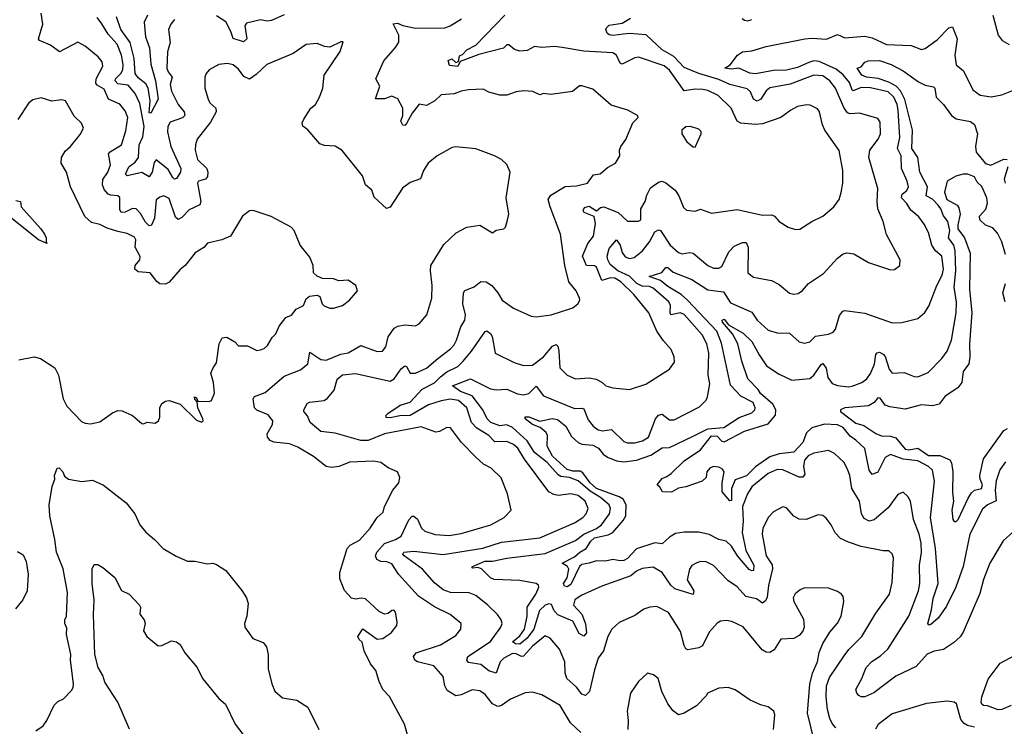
# Model space of a CAD drawing. Extents: x 1245432 to 1420865, y 606325 to 671314.
# Tile 250 of 256: x 1378507 to 1383898, y 628863 to 632729. Entities that reach past the tile are written whole.
import ezdxf

# ---------------------------------------------------------------- set-up
doc = ezdxf.new("R2010")
doc.units = 0

msp = doc.modelspace()

# ---------------------------------------------------------------- linework, layer by layer
at = {"layer": '0CON20XD'}
for points in [[(1380633.4, 628803.4), (1380614.5, 628875), (1380531.9, 629025), (1380495.6, 629065), (1380475, 629107.5), (1380457.5, 629167.5), (1380427.5, 629205), (1380393.5, 629275), (1380382.5, 629322.5), (1380365, 629337.5), (1380357.5, 629355), (1380385, 629396), (1380465, 629340), (1380495, 629343.3), (1380508.3, 629351.7), (1380540, 629375), (1380571.2, 629415), (1380574, 629435), (1380565, 629487.5), (1380555, 629497.5), (1380545, 629496.7), (1380525, 629480), (1380504.1, 629475.9), (1380475, 629491.5), (1380400.7, 629560.7), (1380375.9, 629564.1), (1380345, 629558), (1380323.3, 629563.3), (1380285.8, 629605.8), (1380259.1, 629669.1), (1380260, 629705), (1380299.6, 629835), (1380316.7, 629853.3), (1380368.2, 629881.8), (1380425, 629946.2), (1380464.4, 630005.6), (1380496.2, 630035), (1380504, 630065), (1380550.6, 630155), (1380582, 630195), (1380588.8, 630225), (1380575.7, 630255.7), (1380525, 630277.5), (1380485, 630305.8), (1380445, 630314.4), (1380315, 630308.6), (1380255, 630284.3), (1380215, 630278.8), (1380185, 630284), (1380115, 630339.2), (1380030.7, 630390.7), (1379985, 630407.9), (1379897.9, 630417.9), (1379877.6, 630427.6), (1379864.2, 630445), (1379862.5, 630462.5), (1379890.6, 630515), (1379893.1, 630535), (1379867.8, 630567.8), (1379805, 630592.9), (1379792.5, 630605), (1379784.5, 630655), (1379791.9, 630668.1), (1379850.7, 630689.3), (1379955, 630778.7), (1380045, 630813.6), (1380084.6, 630845.4), (1380095, 630910), (1380155, 630870.5), (1380185, 630866.2), (1380265, 630898.9), (1380305, 630906.1), (1380375, 630947.1), (1380465, 630913.5), (1380493.6, 630916.4), (1380511.1, 630938.9), (1380525.3, 630994.7), (1380557.7, 631042.3), (1380577.7, 631052.3), (1380615, 631058.8), (1380675, 631054.3), (1380694.4, 631065.6), (1380735.4, 631114.6), (1380762.7, 631205), (1380766.1, 631275), (1380755.6, 631355), (1380757.5, 631385), (1380830, 631500), (1380896, 631564), (1380955, 631594.4), (1381025.5, 631605.5), (1381095, 631563.3), (1381115, 631577.5), (1381157.5, 631585), (1381166.7, 631595), (1381178.3, 631631.7), (1381185.8, 631665), (1381170, 631755), (1381192.5, 631895), (1381175, 631936.7), (1381145, 631963.8), (1381106.7, 631985), (1381005, 632023.1), (1380895, 632034), (1380875, 632030.8), (1380793.3, 631985), (1380743.3, 631945), (1380718, 631905), (1380700.6, 631859.4), (1380645, 631838), (1380603.2, 631806.8), (1380535, 631703.3), (1380515, 631696.2), (1380448.3, 631758.3), (1380435, 631796.7), (1380401.2, 631825), (1380383.8, 631875), (1380273.2, 632013.2), (1380235, 632037.5), (1380175, 632040.8), (1380149.7, 632049.7), (1380085, 632126.2), (1380057.7, 632147.7), (1380054, 632165), (1380062.5, 632185), (1380100.8, 632245), (1380126, 632265), (1380148.8, 632305), (1380166.7, 632355), (1380173.3, 632425), (1380261.2, 632555), (1380278.3, 632608.3), (1380265, 632607.5), (1380205, 632580), (1380175, 632582), (1380135, 632598.8), (1380075, 632593.8), (1380005, 632544.2), (1379860, 632485), (1379801.3, 632428.7), (1379765, 632404.4), (1379735, 632419.5), (1379705, 632458.1), (1379675, 632483.1), (1379645, 632488.9), (1379596.6, 632483.4), (1379543.8, 632455), (1379527.5, 632435), (1379520.8, 632415), (1379520.6, 632355), (1379538.1, 632295), (1379547.1, 632275), (1379581.1, 632245), (1379582.5, 632225), (1379550.8, 632169.2), (1379479.5, 632075), (1379469.5, 632045), (1379468.2, 632015), (1379481.2, 631965), (1379530.8, 631915), (1379537.1, 631895), (1379535, 631871.2), (1379525, 631856.7), (1379486.2, 631845), (1379480.5, 631835), (1379497.8, 631735), (1379493.5, 631716.5), (1379435, 631689.6), (1379395, 631647.8), (1379375, 631636.7), (1379359.1, 631649.1), (1379325, 631750.6), (1379295.4, 631765.4), (1379275, 631758.8), (1379255, 631743.8), (1379245, 631643.3), (1379228.8, 631605), (1379215, 631601.2), (1379195, 631622), (1379169.2, 631669.2), (1379145, 631693.9), (1379125, 631696), (1379085, 631677.1), (1379062, 631675), (1379055, 631690), (1379055, 631755.6), (1379045, 631766.5), (1379005, 631768.5), (1378990.4, 631775), (1378969.7, 631799.7), (1378960.3, 631825), (1378962.5, 631855), (1378989.7, 631895), (1379004.6, 631935), (1378993.3, 631995), (1379002.9, 632007.1), (1379065, 632044.4), (1379088.9, 632121.1), (1379098.4, 632195), (1379085, 632231.1), (1379055, 632267.5), (1378993.9, 632293.9), (1378968.6, 632348.6), (1378930.6, 632370.6), (1378922.9, 632382.9), (1378925.8, 632405), (1378962.5, 632475), (1378958.3, 632498.3), (1378936.6, 632526.6), (1378865, 632584), (1378825, 632606.2), (1378725, 632554.4), (1378675, 632590.5), (1378615.7, 632615.7), (1378610, 632625), (1378633.6, 632705), (1378624.7, 632765)], [(1379355, 632730), (1379334.5, 632705), (1379321.1, 632675), (1379330.8, 632605), (1379315.8, 632554.2), (1379313.3, 632465), (1379320, 632445), (1379341.9, 632415), (1379331.2, 632375), (1379338.3, 632338.3), (1379375.2, 632265.2), (1379406.8, 632225), (1379411.5, 632205), (1379397.4, 632192.6), (1379330.7, 632169.3), (1379318.3, 632145), (1379316.8, 632115), (1379334.1, 632035), (1379388.4, 631915), (1379388.2, 631895), (1379365, 631861.1), (1379355, 631856.7), (1379345, 631865.6), (1379319.1, 631909.1), (1379255, 631963.3), (1379242.6, 631947.4), (1379232.9, 631895), (1379215, 631869.5), (1379175, 631892.5), (1379095, 631875.5), (1379086.9, 631885), (1379104.1, 631925), (1379139.5, 631950.5), (1379158.1, 631975), (1379161.2, 632045), (1379181.3, 632088.7), (1379188.5, 632145), (1379165, 632270.6), (1379139, 632325), (1379100.7, 632370.7), (1379045, 632379.1), (1379029.5, 632395), (1379031.2, 632405), (1379061.3, 632435), (1379071.6, 632455), (1379073, 632485), (1379064, 632535), (1379040.3, 632595), (1378990.5, 632650.5), (1378956.7, 632706.7), (1378930.8, 632740.8)], [(1379205.9, 632755), (1379189.1, 632715), (1379196.6, 632635), (1379217.2, 632575), (1379224.8, 632485.2), (1379250.3, 632395), (1379264.7, 632295), (1379225, 632217.5), (1379215, 632220), (1379220.7, 632285), (1379210.9, 632355), (1379198.4, 632378.4), (1379155, 632411.1), (1379139.7, 632435), (1379133, 632517), (1379112.5, 632605), (1379060.7, 632675), (1379037, 632745)], [(1379955, 632756.2), (1379885, 632724.7), (1379861.8, 632721.8), (1379825, 632729.4), (1379748.9, 632711.1), (1379739.6, 632695), (1379750, 632625), (1379732.4, 632607.6), (1379675.8, 632625.8), (1379663, 632665), (1379635, 632718.5), (1379585, 632750.9)], [(1381579.8, 628829.8), (1381522.4, 628882.4), (1381466.5, 628976.5), (1381365, 629035.7), (1381315, 629049.4), (1381274.5, 629045.5), (1381195, 629010.9), (1381145, 628976.9), (1381125, 628970.4), (1381095.3, 628985.3), (1381055, 629037.1), (1381026.3, 629056.3), (1380985, 629062.5), (1380924.1, 629035.9), (1380895, 629029.6), (1380848.2, 629058.2), (1380835.4, 629085), (1380825.6, 629135), (1380775, 629194.5), (1380684.8, 629214.8), (1380670, 629225), (1380662.8, 629245), (1380678.1, 629265), (1380811.4, 629308.6), (1380895, 629360), (1380922.5, 629395), (1380923.8, 629425), (1380864, 629475), (1380777.3, 629517.3), (1380690.9, 629575), (1380580.4, 629695), (1380545, 629751.1), (1380518, 629762), (1380484.8, 629764.8), (1380461.5, 629775), (1380454.6, 629795), (1380462.4, 629815), (1380505, 629863.9), (1380564.8, 629885.2), (1380596.1, 629903.9), (1380637, 629993), (1380655, 630013.5), (1380665, 630013.5), (1380685, 629996.5), (1380707.4, 629947.4), (1380725, 629930), (1380782.6, 629912.6), (1380857.6, 629907.6), (1380925, 629918.5), (1381086, 629965), (1381159.2, 630005), (1381197.5, 630045), (1381178.5, 630135), (1381142.5, 630222.5), (1381088, 630275), (1381047, 630297), (1381004.4, 630335), (1380925.7, 630415), (1380865.9, 630495.9), (1380845, 630498.8), (1380805, 630475.8), (1380785, 630473.1), (1380705, 630501.1), (1380505, 630463), (1380415, 630427.2), (1380375, 630426.2), (1380235, 630466.7), (1380155, 630476.8), (1380097.3, 630525), (1380082.4, 630562.4), (1380062.5, 630585), (1380062.2, 630595), (1380081.5, 630628.5), (1380092.8, 630637.2), (1380174.3, 630645.7), (1380192.4, 630657.6), (1380228.3, 630701.7), (1380245, 630762.5), (1380275, 630785.4), (1380345, 630792.8), (1380535, 630752.2), (1380556.5, 630763.5), (1380595, 630818.2), (1380615, 630834.5), (1380625, 630832.5), (1380645, 630795.7), (1380675, 630796), (1380735, 630822.2), (1380795.6, 630875), (1380865, 630927.8), (1380885, 630950.6), (1380899.1, 630975), (1380921.8, 631048.2), (1380943.5, 631085), (1380947.3, 631115), (1380933.9, 631173.9), (1380936.5, 631235), (1380945, 631246.9), (1380995, 631268.1), (1381032.7, 631297.3), (1381061.2, 631295), (1381091.4, 631275), (1381125.3, 631235.2), (1381149.5, 631195), (1381210.7, 631150.7), (1381307, 631107), (1381335, 631104.3), (1381416.2, 631113.8), (1381535, 631153.1), (1381563.3, 631175), (1381573.3, 631195), (1381572, 631205), (1381553.1, 631245), (1381514.4, 631295), (1381490.9, 631385), (1381467.3, 631555), (1381412.2, 631705), (1381400, 631745), (1381415, 631770), (1381494, 631816), (1381555, 631819.6), (1381615, 631834.4), (1381649.5, 631880.5), (1381685, 631885.8), (1381725, 631920), (1381768.8, 631945), (1381793.8, 631985), (1381790.8, 632015), (1381798.6, 632035), (1381825.5, 632074.5), (1381864.2, 632165.8), (1381892.5, 632195), (1381890, 632205), (1381837.5, 632235), (1381745, 632261.2), (1381645, 632350), (1381585, 632367.5), (1381572.9, 632367.1), (1381534.1, 632335.9), (1381415, 632319.2), (1381375, 632326.2), (1381355, 632317.5), (1381316.1, 632336.1), (1381265, 632340), (1381225, 632334.2), (1381175, 632317.1), (1381135, 632315.8), (1381075, 632332.5), (1381045, 632349.2), (1380965, 632345.5), (1380925, 632338.8), (1380885, 632323.6), (1380815, 632318.5), (1380780, 632285), (1380735, 632260), (1380695, 632266.7), (1380655, 632217.5), (1380625, 632161.1), (1380615, 632150.9), (1380605, 632151.5), (1380594.1, 632175), (1380604.6, 632205), (1380604.4, 632245), (1380576.6, 632296.6), (1380545, 632310.9), (1380503.9, 632296.1), (1380455.8, 632295.8), (1380478.2, 632365), (1380457.8, 632405), (1380501.2, 632505), (1380565, 632578.1), (1380582.9, 632607.1), (1380582.4, 632645), (1380552.6, 632707.4), (1380575, 632709.7), (1380605, 632697.6), (1380675, 632683.8), (1380835.4, 632684.6), (1380864.7, 632695.3), (1380926.2, 632733.8)], [(1382861.1, 628771.1), (1382820.8, 628935), (1382833, 629093), (1382847.2, 629152.8), (1382875.3, 629215), (1382883.9, 629266.1), (1382903.6, 629316.4), (1382942.7, 629377.3), (1382985, 629428), (1383004.4, 629465), (1383018.6, 629545), (1383015, 629572.5), (1383006.3, 629586.3), (1382985, 629600.8), (1382935, 629618.8), (1382805, 629620), (1382780.3, 629609.7), (1382752.3, 629587.7), (1382742, 629565), (1382746.2, 629545), (1382799.4, 629449.4), (1382802, 629405), (1382795, 629383.3), (1382775, 629358.8), (1382745, 629342.5), (1382675, 629338.8), (1382638.4, 629281.6), (1382615, 629267.5), (1382595, 629268.9), (1382571.8, 629281.8), (1382468, 629408), (1382406.6, 629436.6), (1382375, 629441.4), (1382345, 629438.6), (1382325, 629428), (1382282.7, 629377.3), (1382245, 629302.7), (1382225, 629291.8), (1382165, 629281.4), (1382155, 629286), (1382145.5, 629305), (1382125, 629381.2), (1382059.2, 629485), (1381995, 629517.5), (1381957.5, 629515), (1381925, 629503.1), (1381875, 629468.8), (1381789.1, 629430.9), (1381749.2, 629395), (1381726.9, 629355), (1381703.3, 629276.7), (1381674, 629236), (1381655, 629171.2), (1381626.3, 629053.7), (1381605, 629031.2), (1381585, 629037.8), (1381555, 629077.5), (1381502.3, 629125), (1381494, 629155), (1381491.9, 629215), (1381462.2, 629285), (1381410.8, 629345), (1381385, 629357.1), (1381315, 629301.9), (1381265, 629245.8), (1381255, 629244.2), (1381225, 629259.3), (1381205, 629261.9), (1381158.2, 629235), (1381137.8, 629215), (1381115, 629154.4), (1381075, 629166.7), (1381031.6, 629201.6), (1380965, 629211.9), (1380954.4, 629225), (1380960, 629245), (1381085, 629326.4), (1381141.1, 629405), (1381149.2, 629425), (1381143.1, 629445), (1381122.5, 629475), (1381070.9, 629525), (1381005, 629579), (1380967.8, 629592.3), (1380865, 629594.7), (1380825, 629610), (1380778.8, 629648.8), (1380712, 629722), (1380611.6, 629795), (1380604.7, 629805), (1380610, 629815), (1380665, 629821.2), (1380825, 629802.6), (1381042.7, 629837.3), (1381145, 629871.3), (1381355, 629893.7), (1381545, 629976.5), (1381590, 630005), (1381607.8, 630025), (1381619.5, 630055), (1381602.3, 630095), (1381565.6, 630125), (1381525.3, 630135.3), (1381455, 630126.4), (1381430.9, 630130.9), (1381405, 630146.7), (1381270.3, 630325), (1381234, 630385), (1381210, 630405), (1381175, 630421.8), (1381108.7, 630418.7), (1381075.4, 630455), (1381010, 630495), (1380981, 630525), (1380955.2, 630605), (1380908.7, 630645), (1380865, 630652.7), (1380815.4, 630644.6), (1380745, 630622.6), (1380645, 630564.1), (1380587.5, 630562.5), (1380535, 630550.8), (1380513.5, 630553.5), (1380514.4, 630565), (1380523.5, 630575), (1380590.6, 630619.4), (1380645, 630636.5), (1380711.5, 630708.5), (1380777.8, 630742.2), (1380811.7, 630775), (1380845, 630803), (1380905, 630832.1), (1380935, 630860), (1380981, 630915), (1381055, 631023.8), (1381065, 631027.5), (1381085, 631011.9), (1381094.6, 630995), (1381110, 630905), (1381214.3, 630854.3), (1381265, 630836.8), (1381315, 630839.6), (1381375.8, 630885), (1381425, 630943.2), (1381445, 630952.5), (1381453.4, 630943.4), (1381459.8, 630915), (1381464.5, 630824.5), (1381503.8, 630785), (1381550, 630765), (1381625, 630768.9), (1381662.6, 630762.6), (1381695, 630745.8), (1381716.7, 630725), (1381755, 630715.6), (1381845, 630705.6), (1381935, 630735.6), (1382065, 630818), (1382092, 630855), (1382090, 630885), (1382073.8, 630925), (1382031.5, 630971.5), (1381995.5, 631025), (1381952.5, 631125), (1381869.6, 631225), (1381798.7, 631295), (1381765, 631314.2), (1381742.5, 631317.5), (1381695, 631301.9), (1381665.9, 631375.9), (1381655, 631382), (1381610.9, 631385), (1381589, 631435), (1381617.1, 631505), (1381648.8, 631545), (1381659.5, 631615), (1381653, 631653), (1381597.5, 631675), (1381592.9, 631685), (1381598.7, 631701.3), (1381625, 631709.3), (1381665, 631684), (1381687.6, 631702.4), (1381705, 631706.3), (1381783.5, 631673.5), (1381835, 631626.9), (1381895, 631626.8), (1381907.3, 631635), (1381907.9, 631695), (1381932.1, 631735), (1381940.1, 631769.9), (1381960.4, 631809.6), (1382005, 631841.1), (1382025, 631845.5), (1382045, 631836.5), (1382095.9, 631795.9), (1382115.9, 631765.9), (1382141.1, 631701.1), (1382157.9, 631687.9), (1382205, 631682.5), (1382235, 631692.9), (1382295, 631671.4), (1382435, 631691.5), (1382575, 631659.5), (1382625, 631662.5), (1382640, 631655), (1382665, 631626), (1382715, 631594), (1382755, 631581.2), (1382777.7, 631582.3), (1382843.8, 631625), (1382904, 631655), (1382964.5, 631705.5), (1382994.2, 631745), (1383005.5, 631784.5), (1383013.1, 631835), (1383013.3, 631905), (1382993.4, 632013.4), (1382916.2, 632125), (1382902.1, 632155), (1382892.2, 632202.2), (1382885, 632228.8), (1382875, 632241.4), (1382835, 632261.1), (1382815, 632263.5), (1382765, 632253.6), (1382728.6, 632235), (1382675.4, 632194.6), (1382575, 632159.6), (1382535, 632156.1), (1382455, 632164.1), (1382434.6, 632175), (1382403.1, 632245), (1382331.1, 632315), (1382275, 632341.6), (1382247.9, 632347.9), (1382205, 632349.5), (1382145, 632340), (1382065, 632453.8), (1382035, 632477.2), (1381895, 632523.5), (1381875, 632520.5), (1381805, 632486.7), (1381795, 632491.9), (1381774.5, 632535), (1381755, 632548.7), (1381596.5, 632556.5), (1381476.7, 632576.7), (1381435, 632582.8), (1381366.5, 632576.5), (1381325, 632583.5), (1381285, 632561.5), (1381245, 632556.4), (1381216.3, 632566.3), (1381185, 632592.5), (1381175, 632592.5), (1381155.8, 632574.2), (1381021.1, 632538.9), (1380918.8, 632501.2), (1380905, 632472.7), (1380859.4, 632479.4), (1380853.5, 632506.5), (1380872.5, 632515), (1380895, 632495.8), (1380910, 632500), (1380915, 632531.4), (1380930.9, 632539.1), (1380955, 632564.1), (1381005, 632589.3), (1381163.2, 632755)], [(1382975.6, 628855), (1382955, 628878.1), (1382942.4, 628905), (1382930.9, 628955), (1382923.2, 629023.2), (1382923.8, 629085), (1382940.7, 629129.3), (1383021.4, 629248.6), (1383047, 629283), (1383118.2, 629355), (1383195, 629481.2), (1383270, 629585), (1383285, 629650), (1383290.8, 629785), (1383285, 629806.7), (1383265, 629823.3), (1383235, 629823.8), (1383115, 629847.5), (1383045, 629870), (1383001.3, 629891.3), (1382971.4, 629921.4), (1382950.6, 629965), (1382922.6, 630002.6), (1382905, 630015.6), (1382879.7, 630019.7), (1382812.5, 629995), (1382775, 629996.5), (1382745, 630012.5), (1382705, 630058.8), (1382685, 630064), (1382635, 630037.1), (1382605.7, 630005), (1382575.5, 629944.5), (1382571.8, 629915), (1382593.8, 629795), (1382626.5, 629746.5), (1382628.6, 629725), (1382607, 629633), (1382600.5, 629569.5), (1382591.2, 629548.8), (1382575, 629537.1), (1382540.7, 629560.7), (1382483.5, 629573.5), (1382435, 629626.2), (1382385, 629660.8), (1382305, 629742.9), (1382265, 629762.2), (1382235.4, 629764.6), (1382215, 629757.8), (1382187.9, 629742.1), (1382175, 629722), (1382162.3, 629665), (1382198.9, 629605), (1382195, 629584.1), (1382094.8, 629614.8), (1382072.4, 629635), (1382025.4, 629705), (1381975, 629734.5), (1381915, 629726.2), (1381885, 629712.1), (1381852.9, 629687.1), (1381695, 629629.6), (1381581.8, 629578.2), (1381546.9, 629555), (1381539.6, 629525), (1381585.6, 629475.6), (1381604.4, 629424.4), (1381609.7, 629375), (1381595, 629355.7), (1381570.5, 629370.5), (1381535, 629439), (1381453.2, 629473.2), (1381434.2, 629495), (1381418.8, 629528.8), (1381405, 629533.3), (1381384.8, 629525), (1381353.8, 629496.2), (1381322.5, 629395), (1381285.7, 629344.3), (1381245, 629311.8), (1381222.1, 629315), (1381205.5, 629325), (1381245, 629357.1), (1381271.6, 629395), (1381285.5, 629465), (1381286.1, 629515), (1381332.2, 629585), (1381350, 629625), (1381348.1, 629635), (1381335, 629644.5), (1381245, 629660), (1381105.3, 629665.3), (1381085, 629675.5), (1381035, 629724.7), (1381015, 629731.5), (1380988, 629728), (1380981.9, 629735), (1381053.5, 629766.5), (1381095, 629767.3), (1381175, 629783.3), (1381385, 629808.3), (1381550.8, 629879.2), (1381595.7, 629914.3), (1381666, 629945), (1381693.2, 629965), (1381737.1, 630025), (1381742.4, 630055), (1381734.2, 630075), (1381687.4, 630115), (1381630.1, 630150.1), (1381565, 630206.6), (1381518.2, 630225), (1381469.5, 630230.5), (1381455, 630238.8), (1381395, 630305.8), (1381325, 630361.6), (1381285.6, 630425), (1381205, 630497.1), (1381175, 630511.7), (1381135, 630507), (1381085.7, 630525.7), (1381067, 630545), (1381042.2, 630595), (1380985, 630671.6), (1380920.6, 630695), (1380876.2, 630725), (1380975, 630763.8), (1381085, 630709.2), (1381116.6, 630703.4), (1381175, 630708.1), (1381233, 630683), (1381265, 630676.7), (1381295, 630684.1), (1381335, 630723.3), (1381375, 630671.8), (1381545, 630602.7), (1381585, 630604.6), (1381595, 630600), (1381619.8, 630539.8), (1381647.3, 630505), (1381675, 630484.7), (1381700.7, 630479.3), (1381746.6, 630486.6), (1381815, 630420.6), (1381835, 630413.5), (1381875, 630413.9), (1381916.2, 630425), (1381950, 630445), (1381988.2, 630545), (1382005, 630566.2), (1382025, 630570.9), (1382065, 630540), (1382090, 630540), (1382228.8, 630611.2), (1382265, 630648), (1382273.3, 630665), (1382286.3, 630736.3), (1382277, 630787), (1382280.6, 630905), (1382268.6, 630955), (1382242.9, 631005), (1382145, 631117.1), (1382124.8, 631124.8), (1382073.1, 631115), (1382068.4, 631125), (1382070, 631165), (1382060.8, 631185), (1381975, 631260.2), (1381955, 631268.9), (1381915, 631270.8), (1381885.2, 631285.2), (1381845, 631325.1), (1381781.4, 631355), (1381740.3, 631390.3), (1381726.6, 631415), (1381723.4, 631435), (1381735, 631476.9), (1381775, 631524.3), (1381795, 631495.6), (1381806.6, 631455), (1381821.5, 631431.5), (1381845, 631422.7), (1381871.7, 631428.3), (1381917.8, 631465), (1381955.8, 631514.2), (1381985, 631568.2), (1382005, 631580.4), (1382016.2, 631575), (1382068.9, 631495), (1382115, 631456.1), (1382135, 631448.9), (1382175, 631455.3), (1382195, 631451.2), (1382275, 631383.6), (1382305, 631369.2), (1382335, 631369.1), (1382350.8, 631379.2), (1382390.1, 631459.9), (1382419.1, 631490.9), (1382465, 631510.8), (1382485, 631510), (1382495.9, 631485), (1382493.9, 631343.9), (1382525, 631321.1), (1382622.7, 631302.7), (1382665, 631280.6), (1382722.3, 631232.3), (1382745, 631226.7), (1382768.8, 631231.2), (1382793, 631247), (1382826, 631285), (1382908.8, 631341.2), (1382984.2, 631425), (1383015, 631448), (1383035, 631454.3), (1383075, 631447.5), (1383155, 631400.5), (1383275, 631361.4), (1383297.7, 631362.3), (1383326.7, 631385), (1383328, 631415), (1383253.7, 631553.7), (1383235.5, 631625), (1383206.2, 631695), (1383201.3, 631735), (1383206.2, 631805), (1383155.5, 631975), (1383162.5, 632015), (1383207.7, 632075), (1383220.8, 632105), (1383218.8, 632168.8), (1383205, 632188), (1383187.5, 632195), (1383105, 632218.1), (1383055, 632213.8), (1383040, 632220), (1383019.4, 632249.4), (1382974.1, 632355), (1382942.5, 632395), (1382905, 632421.4), (1382855, 632425.8), (1382725, 632377), (1382615, 632355.9), (1382595, 632340), (1382565, 632295.4), (1382544.1, 632284.1), (1382525, 632294.4), (1382508.8, 632335), (1382491, 632351), (1382395, 632375.6), (1382335, 632402.5), (1382225.2, 632435.2), (1382145, 632468.2), (1382088.1, 632528.1), (1382024.6, 632565), (1381936.8, 632646.8), (1381845, 632654.6), (1381810.9, 632650.9), (1381756.6, 632643.4), (1381735, 632646.7), (1381724.4, 632655), (1381716.9, 632675), (1381719.2, 632685), (1381735, 632699.1), (1381805, 632710), (1381852, 632738)], [(1382463.6, 632736.4), (1382476.1, 632726.1), (1382494.1, 632724.1), (1382515, 632730.8)], [(1383836, 632755), (1383864, 632645), (1383886.7, 632615), (1383925, 632593.8)], [(1382187.5, 631307.5), (1382275, 631250.8), (1382360.4, 631240.4), (1382399.5, 631179.5), (1382515, 631129.4), (1382545, 631084.4), (1382605, 631031.1), (1382653.9, 631016.1), (1382722.5, 631015), (1382775, 630967.1), (1382805, 630960), (1382833.5, 630966.5), (1382865, 630996.9), (1382935, 631008.6), (1382960.6, 631019.4), (1382973.6, 631036.4), (1382995, 631110), (1383013.3, 631135), (1383025, 631138.8), (1383135, 631124.3), (1383285, 631070.4), (1383336.9, 631073.1), (1383425, 631094), (1383463.4, 631126.6), (1383485, 631161.2), (1383529.1, 631275), (1383558.3, 631331.7), (1383565.2, 631365), (1383555.8, 631435.8), (1383520.8, 631465), (1383501.5, 631495), (1383483.3, 631565), (1383460.2, 631610.2), (1383429.8, 631649.8), (1383387.2, 631687.2), (1383365, 631723.2), (1383335.4, 631755), (1383339.6, 631775), (1383364.5, 631795), (1383373.8, 631815), (1383366.9, 631845), (1383336, 631915), (1383334.1, 631985), (1383313, 632025), (1383325.3, 632085), (1383317, 632235), (1383311.9, 632265), (1383293.8, 632305), (1383263.1, 632335), (1383166, 632356), (1383115, 632359.3), (1383071, 632341), (1383065, 632343.8), (1383051, 632385), (1383015, 632427.1), (1382977.9, 632457.9), (1382885, 632500.1), (1382855, 632504.5), (1382828.4, 632495), (1382765, 632467), (1382705, 632453.3), (1382635, 632451.9), (1382535, 632432.8), (1382505, 632436.2), (1382445, 632463.3), (1382405, 632459.4), (1382367.5, 632465), (1382397.6, 632482.4), (1382437.5, 632535), (1382465, 632554.4), (1382515, 632559.6), (1382595, 632583.5), (1382805.3, 632624.7), (1382845, 632628.2), (1382925, 632622.3), (1382985, 632648.5), (1383025, 632630.7), (1383135, 632638.8), (1383175, 632630.8), (1383253.8, 632593.8), (1383388.6, 632588.6), (1383445, 632566.9), (1383465, 632572.2), (1383531.2, 632618.8), (1383595, 632685.7), (1383615, 632690), (1383639.6, 632625), (1383626.5, 632535), (1383635, 632482.5), (1383675, 632448.8), (1383725.6, 632345.6), (1383765.8, 632315.8), (1383827.1, 632307.1), (1383885, 632318.4), (1383995, 632362.5)], [(1383905, 630310.5), (1383873.5, 630266.5), (1383854, 630206), (1383848, 630155), (1383853.8, 630096.2), (1383806.7, 630075), (1383779.6, 630050.4), (1383709.6, 629915), (1383672.5, 629737.5), (1383632.5, 629625), (1383580.8, 629520.8), (1383535.7, 629454.3), (1383495, 629419.5), (1383485, 629417.1), (1383479.5, 629425), (1383499.7, 629500.3), (1383507.9, 629562.1), (1383535.6, 629645), (1383521.9, 629835), (1383494.8, 630005), (1383515.2, 630205), (1383504.1, 630265), (1383483.2, 630285), (1383425, 630315.6), (1383343.9, 630323.9), (1383275, 630349.7), (1383245, 630334.5), (1383205, 630253.5), (1383175, 630241.4), (1383158.9, 630265), (1383135, 630383.3), (1383085, 630429.2), (1383055, 630450.6), (1383015, 630497.8), (1382985, 630512.3), (1382913.3, 630516.7), (1382845, 630495.2), (1382815, 630468.5), (1382795, 630415.2), (1382746.3, 630363.7), (1382665, 630353), (1382613.5, 630336.5), (1382535, 630282.7), (1382485.7, 630234.3), (1382425, 630211.2), (1382404.8, 630165), (1382405, 630099.2), (1382395, 630095.7), (1382353.9, 630145), (1382353.6, 630195), (1382363.8, 630255), (1382355, 630270), (1382335, 630280.8), (1382305, 630284.7), (1382285, 630275.3), (1382268.9, 630255), (1382265, 630224), (1382244, 630205), (1382155, 630172.9), (1382115, 630165.8), (1382075, 630144.5), (1382026.2, 630145), (1382012, 630172), (1381997.5, 630185), (1382025, 630218), (1382050.3, 630229.7), (1382074.5, 630245.5), (1382146, 630315), (1382235, 630376.1), (1382295, 630453.1), (1382325, 630451), (1382352.3, 630422.3), (1382365, 630420.3), (1382475, 630477.5), (1382605, 630518.6), (1382644.8, 630565), (1382646.8, 630595), (1382630.5, 630625), (1382563.6, 630683.6), (1382550.8, 630705), (1382494.1, 630765), (1382461.2, 630861.2), (1382438.9, 630955), (1382409.6, 631009.6), (1382354.8, 631075), (1382354, 631086), (1382365, 631090.3), (1382388.8, 631058.8), (1382469.1, 631015), (1382515, 630968.9), (1382555, 630895.6), (1382595.5, 630835), (1382665, 630790), (1382735, 630757.1), (1382834.1, 630765.9), (1382855, 630784.5), (1382895, 630843.5), (1382905, 630847.8), (1382922.2, 630822.2), (1382931.5, 630771.5), (1382955, 630739.2), (1382985, 630726.9), (1383045, 630720), (1383065, 630723.5), (1383118.8, 630745), (1383145.6, 630765), (1383165, 630792.5), (1383186.7, 630845), (1383195, 630896.7), (1383202.8, 630907.2), (1383215, 630910), (1383235, 630900), (1383245, 630885.6), (1383266.8, 630816.8), (1383285, 630795.6), (1383349.1, 630799.1), (1383405, 630776.5), (1383425, 630774.6), (1383480.6, 630799.4), (1383555.5, 630875), (1383585.2, 630914.8), (1383609.3, 630975), (1383635.4, 631125.4), (1383636.7, 631183.3), (1383624.4, 631265), (1383633.1, 631355), (1383629.7, 631465), (1383621.4, 631495), (1383593, 631535), (1383599.2, 631575), (1383588.4, 631625), (1383565.5, 631655.5), (1383550.6, 631695), (1383536.2, 631715), (1383505, 631748.1), (1383470.7, 631765), (1383478.3, 631815), (1383436.1, 631895), (1383425.5, 631975), (1383391.5, 632025), (1383395.6, 632125), (1383352.7, 632292.7), (1383330.6, 632340.6), (1383305.6, 632365.6), (1383265, 632388.4), (1383208.3, 632408.3), (1383144.2, 632414.2), (1383118.8, 632425), (1383092.5, 632465), (1383115, 632471.2), (1383135, 632496.7), (1383153.6, 632503.6), (1383215, 632506.9), (1383278, 632485), (1383345, 632450.4), (1383428.6, 632388.6), (1383465, 632370.3), (1383511.2, 632361.2), (1383517.1, 632355), (1383525.4, 632305), (1383565.5, 632265), (1383609.6, 632205), (1383635, 632186.6), (1383712.2, 632172.2), (1383735.3, 632155.3), (1383750.5, 632105), (1383741, 632035), (1383744.3, 632005), (1383795, 631942.5), (1383825, 631933.5), (1383895, 631966.9), (1383914.2, 631964.2)], [(1378502.6, 630867.4), (1378585.4, 630885.4), (1378620, 630875), (1378700, 630825), (1378720, 630785), (1378745.7, 630655), (1378765.8, 630615), (1378845, 630530.8), (1378865, 630520.8), (1378895, 630518), (1378945, 630528), (1379015, 630578.8), (1379045, 630590.8), (1379068.3, 630588.3), (1379124.2, 630564.2), (1379175, 630520), (1379185, 630517.5), (1379205, 630526.7), (1379249.3, 630520.7), (1379267.5, 630535), (1379273.3, 630555), (1379273.6, 630606.4), (1379285, 630630), (1379305, 630642.5), (1379325, 630646.2), (1379385, 630626), (1379475, 630538.8), (1379505, 630526.7), (1379511.2, 630535), (1379509.2, 630545), (1379482.9, 630605), (1379478.3, 630638.3), (1379465, 630652.5), (1379463.3, 630665), (1379475, 630660), (1379481.7, 630641.7), (1379545, 630640), (1379557.5, 630645), (1379573.6, 630686.4), (1379568, 630745), (1379554.3, 630795), (1379566, 630825), (1379585, 630852.5), (1379599.2, 630955), (1379615, 630988.8), (1379641.7, 630991.7), (1379685, 630967.5), (1379705, 630944), (1379755, 630944), (1379805, 630920), (1379825, 630922), (1379845, 630930), (1379863.4, 630946.6), (1379889.2, 630990.8), (1379909.7, 631010.3), (1379927.5, 631052.5), (1379965, 631100), (1379995, 631113.3), (1380021.2, 631145), (1380061.2, 631165), (1380075, 631202.5), (1380093.9, 631216.1), (1380135, 631222.5), (1380150, 631215), (1380163.3, 631175), (1380173.2, 631163.2), (1380205, 631150), (1380225, 631150), (1380275, 631166), (1380313.3, 631195), (1380356.7, 631245), (1380347.5, 631275), (1380305, 631303.3), (1380255, 631301.2), (1380225, 631311.2), (1380165, 631314), (1380135, 631326.2), (1380116.2, 631345), (1380114, 631385), (1380095, 631430), (1380042, 631495), (1380010, 631575), (1379993.9, 631593.9), (1379883, 631653), (1379785.6, 631685.6), (1379765.6, 631684.4), (1379727.5, 631655), (1379662, 631545), (1379614.1, 631524.1), (1379535, 631507.1), (1379515, 631482.5), (1379466.8, 631453.2), (1379412, 631385), (1379385, 631362.5), (1379326.2, 631293.8), (1379305, 631283.1), (1379275, 631284.4), (1379256.9, 631296.9), (1379221.2, 631345), (1379155, 631350), (1379138, 631365), (1379139.4, 631385), (1379163.8, 631415), (1379166.5, 631433.5), (1379138.8, 631485), (1379142.6, 631525), (1379135, 631539.4), (1379095, 631560.2), (1379045, 631570.6), (1378985, 631589.1), (1378945, 631608.7), (1378899.5, 631619.5), (1378862.8, 631652.8), (1378784.4, 631815), (1378764, 631895), (1378733.8, 631945), (1378735.8, 631975), (1378755, 632010), (1378784.3, 632035), (1378838.3, 632101.7), (1378855.8, 632135), (1378845, 632163.3), (1378805, 632202), (1378757.5, 632285), (1378735, 632291.5), (1378682.7, 632282.7), (1378625, 632302.5), (1378578.3, 632291.7), (1378556.7, 632275), (1378497.5, 632182.5)], [(1382205, 632032.5), (1382238, 632105), (1382237.7, 632117.7), (1382225, 632130), (1382180, 632145), (1382155, 632143.3), (1382132.5, 632125), (1382132.5, 632105), (1382160.7, 632060.7), (1382193.9, 632033.9), (1382205, 632032.5)], [(1383916.9, 631925), (1383896.8, 631856.8), (1383902.9, 631835)], [(1383904, 631445), (1383884.1, 631514.1), (1383860.8, 631560.8), (1383835, 631590), (1383795, 631604.3), (1383764.1, 631635), (1383761.7, 631655), (1383797.6, 631692.4), (1383806.8, 631725), (1383803.1, 631755), (1383775, 631816.1), (1383750.1, 631840.1), (1383735, 631869.1), (1383699.2, 631885), (1383673.3, 631885), (1383632.3, 631872.3), (1383585, 631845.8), (1383571.1, 631785), (1383582.6, 631745), (1383639.2, 631715), (1383649.8, 631699.8), (1383656.4, 631665), (1383643.1, 631606.9), (1383643.8, 631585), (1383679.7, 631535), (1383711.7, 631451.7), (1383707, 631255), (1383720.5, 631125), (1383706.9, 630955), (1383710, 630885), (1383703, 630847), (1383672.2, 630805), (1383665, 630743.8), (1383643.3, 630715), (1383575, 630670), (1383541.2, 630625), (1383505, 630615.6), (1383445, 630621.5), (1383355, 630598), (1383271.5, 630611.5), (1383245, 630620.5), (1383218.1, 630658.1), (1383205, 630660), (1383185, 630634.4), (1383155, 630617), (1383025, 630606), (1383000.8, 630595), (1383001.1, 630585), (1383085, 630521.6), (1383129, 630509), (1383195, 630464.2), (1383225, 630453.1), (1383275, 630450.9), (1383305, 630440.5), (1383355, 630379.6), (1383375, 630376.4), (1383425, 630384.8), (1383482.5, 630345), (1383545, 630344.4), (1383600.7, 630320.7), (1383609.6, 630305), (1383616.8, 630255), (1383614.7, 630144.7), (1383620.8, 630095), (1383610, 630045), (1383615.7, 629995), (1383622.7, 629982.7), (1383635, 629984.4), (1383645.9, 629995), (1383699.6, 630110.4), (1383719.4, 630140.6), (1383735, 630154.2), (1383772.7, 630165), (1383778.2, 630185), (1383765.2, 630215), (1383763.5, 630235), (1383783.9, 630326.1), (1383895, 630481.8), (1383915, 630492.7)], [(1378485, 631739.7), (1378511.2, 631735), (1378514.7, 631705), (1378622.2, 631585), (1378642, 631555), (1378652.5, 631535), (1378651.7, 631511.7), (1378656.7, 631505), (1378610, 631525), (1378457.2, 631647.2)], [(1383945, 629925.8), (1383892.6, 629877.4), (1383819.5, 629755), (1383785, 629666.7), (1383765, 629588.8), (1383672.9, 629377.1), (1383657.1, 629352.9), (1383620.8, 629319.2), (1383565, 629282.3), (1383515, 629274.6), (1383475, 629257.3), (1383415, 629190), (1383305, 629137.8), (1383184.2, 629045.8), (1383135, 629024.6), (1383115, 629024.5), (1383102, 629032), (1383090.6, 629045), (1383085.7, 629065), (1383118.1, 629125), (1383141.5, 629185), (1383173.1, 629216.9), (1383221, 629249), (1383260.9, 629285), (1383374.7, 629465), (1383427.4, 629605), (1383436.3, 629645), (1383433.7, 629745), (1383445.2, 629814.8), (1383442.9, 629865), (1383432.6, 629915), (1383400.7, 629995), (1383384.6, 630094.6), (1383370.3, 630120.3), (1383345, 630143.3), (1383315, 630131.2), (1383261.9, 630058.1), (1383185, 629992.2), (1383157.5, 629985), (1383130.5, 630000.5), (1383115.7, 630025.7), (1383104.6, 630095), (1383063.4, 630163.4), (1383052.5, 630235), (1383040.4, 630270.4), (1383019.2, 630309.1), (1382998.1, 630328.1), (1382967.5, 630355), (1382935, 630371.9), (1382855, 630357.5), (1382825, 630342.5), (1382805, 630320), (1382798.3, 630285), (1382806.6, 630243.4), (1382795, 630225.4), (1382775, 630226.3), (1382685, 630266.6), (1382655, 630268.2), (1382605, 630245.3), (1382515, 630173.3), (1382491.1, 630135), (1382463.8, 630066.2), (1382468.8, 629985), (1382463, 629923), (1382483, 629825), (1382526.8, 629745), (1382524.1, 629715.9), (1382515, 629712.8), (1382500.7, 629720.7), (1382437.3, 629795), (1382405, 629849.2), (1382375, 629875.4), (1382335.5, 629885.5), (1382283, 629913), (1382225, 629924.5), (1382145, 629925.6), (1382097.5, 629917.5), (1382065, 629898.5), (1382025, 629861.9), (1381985, 629867.1), (1381885, 629833.5), (1381835, 629780.4), (1381815, 629770), (1381795, 629767.7), (1381755, 629775.5), (1381715, 629767), (1381665, 629768.8), (1381624.7, 629754.7), (1381585, 629749.1), (1381572.6, 629737.4), (1381525, 629638.9), (1381505, 629626.4), (1381489.3, 629629.3), (1381483.8, 629645), (1381504.8, 629675), (1381513.4, 629723.4), (1381506.4, 629736.4), (1381477.5, 629755), (1381545, 629789.8), (1381574, 629816), (1381608.8, 629835), (1381635, 629875.8), (1381655, 629894.3), (1381729.5, 629910.5), (1381755, 629922.7), (1381810.9, 629989.1), (1381825.2, 630014.8), (1381826.8, 630075), (1381811.4, 630105), (1381788.7, 630118.7), (1381665, 630164.4), (1381630.7, 630195), (1381590.5, 630250.5), (1381575, 630258.3), (1381535, 630258.6), (1381505, 630268.6), (1381425, 630340.5), (1381395.7, 630395), (1381396.6, 630455), (1381390.4, 630470.4), (1381357.6, 630497.6), (1381314.8, 630514.8), (1381274.6, 630545), (1381274.2, 630555.8), (1381295, 630555.8), (1381355, 630531.8), (1381422.3, 630547.7), (1381451.6, 630541.6), (1381496.9, 630505), (1381528.3, 630448.3), (1381564, 630415), (1381585, 630407.5), (1381645, 630402), (1381675.9, 630385), (1381702.2, 630352.2), (1381725, 630336.1), (1381775, 630315.6), (1381815, 630309.4), (1381885, 630318.7), (1381963.1, 630346.9), (1382025, 630386.8), (1382065, 630389.2), (1382195, 630451.1), (1382275, 630491.3), (1382362.1, 630497.9), (1382446.8, 630553.2), (1382515, 630577.8), (1382532.9, 630595), (1382534.4, 630605), (1382523.3, 630635), (1382455, 630668.6), (1382399.3, 630729.3), (1382349, 630959), (1382324.4, 631025), (1382163.4, 631195), (1382128.4, 631225), (1382055, 631269.3), (1382015, 631302.1), (1381953.8, 631325), (1382023.4, 631346.6), (1382045, 631373.9), (1382055, 631374.1), (1382085, 631347.8), (1382187.5, 631307.5)], [(1383902.5, 631185), (1383890.7, 631235), (1383905.3, 631285)], [(1378595, 628838), (1378635, 628865.8), (1378655, 628894), (1378695, 628978.9), (1378715, 628998.5), (1378747.1, 629012.9), (1378791.1, 629058.9), (1378800, 629075), (1378800.8, 629095), (1378784.3, 629224.3), (1378787.1, 629255), (1378762.9, 629365), (1378765, 629400), (1378753.9, 629426.1), (1378753.8, 629445), (1378762.5, 629465), (1378769.2, 629595), (1378744.1, 629725), (1378731, 629761), (1378707.7, 629815), (1378700, 629885), (1378672.5, 630015), (1378668.6, 630075), (1378684.4, 630175.6), (1378700, 630215), (1378696.7, 630235), (1378712.5, 630275), (1378723, 630277), (1378743.3, 630255), (1378751.4, 630231.4), (1378774.4, 630214.4), (1378847, 630203), (1378905, 630210), (1378965, 630182), (1379090, 630085), (1379136.7, 630025), (1379165.4, 629965.4), (1379196.9, 629925), (1379245.8, 629885), (1379293.3, 629835), (1379363, 629793), (1379425, 629766.2), (1379465, 629766.2), (1379535, 629751.2), (1379565, 629755.8), (1379585, 629748.6), (1379635.4, 629715.4), (1379723.3, 629606.7), (1379749.4, 629565), (1379757.5, 629535), (1379751.2, 629465), (1379737.8, 629425), (1379740, 629405), (1379783.4, 629343.4), (1379840.5, 629320.5), (1379857.7, 629297.7), (1379867.5, 629255), (1379867.9, 629177.9), (1379886.7, 629095), (1379903.8, 629055), (1379945, 629018), (1380025, 629006.7), (1380085, 628966.7), (1380144.6, 628844.6)], [(1378495, 629819.4), (1378525, 629800.3), (1378542.3, 629765), (1378552.4, 629695), (1378548.5, 629605), (1378524.6, 629555), (1378484.7, 629505)], [(1379107.5, 628847.5), (1379044.1, 628995), (1378972.2, 629105), (1378961.3, 629141.3), (1378936.8, 629185), (1378918.2, 629255), (1378910.8, 629475), (1378915.3, 629555), (1378903.1, 629645), (1378902.9, 629725), (1378915, 629748.8), (1378935, 629747.5), (1378962.1, 629732.1), (1379027.6, 629677.6), (1379065, 629606.7), (1379105.8, 629585.8), (1379162.5, 629525), (1379167.5, 629515), (1379163.8, 629476.2), (1379188, 629445), (1379194.2, 629425), (1379184.3, 629385), (1379202.9, 629355), (1379265, 629302.9), (1379285, 629304.2), (1379338.8, 629331.2), (1379365, 629325.6), (1379385, 629310.8), (1379411.4, 629265), (1379479.2, 629185), (1379508.6, 629125), (1379597.1, 629015), (1379633.2, 628983.2), (1379686.2, 628875), (1379735, 628812.5)], [(1383935, 628976.7), (1383885, 628954.7), (1383865, 628952.7), (1383805.6, 628975.6), (1383785, 628977.3), (1383775, 628983.5), (1383771.9, 628995), (1383775.6, 629024.4), (1383809.4, 629120.6), (1383875, 629208.5), (1384005, 629277.4)], [(1382634.3, 628845), (1382641.2, 628925), (1382636, 628945), (1382605, 628970), (1382568.5, 628978.5), (1382507.5, 629005), (1382425, 629063.3), (1382385.6, 629075.6), (1382335, 629071.2), (1382272.5, 629045), (1382268.3, 629031.7), (1382212.5, 628975), (1382145, 628933.8), (1382115, 628926.2), (1382085, 628948), (1382055, 628986.2), (1382022.7, 629052.7), (1382003.6, 629123.6), (1381977.5, 629145), (1381945, 629153.3), (1381895, 629108.8), (1381852.2, 629045), (1381833.1, 628945), (1381838.8, 628895), (1381836, 628845)], [(1383735, 628857.3), (1383696.8, 628866.8), (1383677.8, 628877.8), (1383659.6, 628899.6), (1383635.6, 628985.6), (1383624.1, 628994.1), (1383585, 629001.2), (1383472.1, 628987.9), (1383285, 628931.4), (1383208, 628872), (1383192.5, 628847.5)]]:
    msp.add_lwpolyline(points, dxfattribs=at)

doc.saveas('drawing.dxf')
